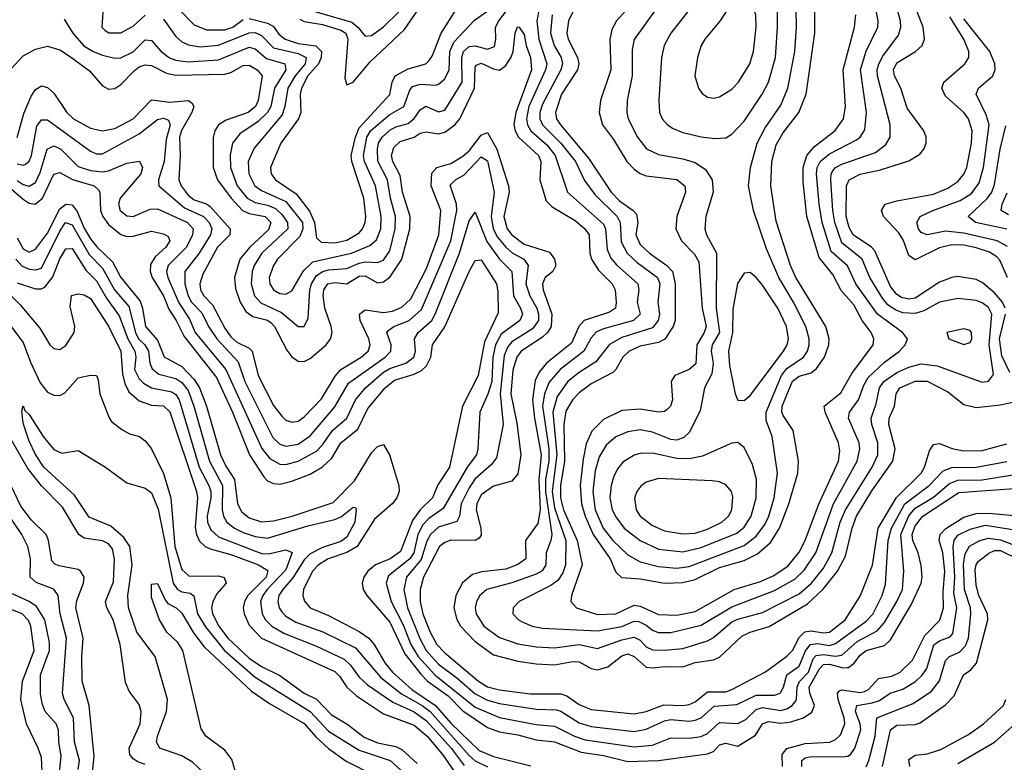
# Model space of a CAD drawing. Header units: inches. Extents: x 1305375 to 1407406, y 744550 to 841633.
# Tile 154 of 256: x 1314079 to 1317302, y 814184 to 816614. Entities that reach past the tile are written whole.
import ezdxf

# ---------------------------------------------------------------- set-up
doc = ezdxf.new("R2010")
doc.units = ezdxf.units.IN
doc.header["$MEASUREMENT"] = 0
doc.layers.add('B3811', color=7, linetype='Continuous')

msp = doc.modelspace()

# ---------------------------------------------------------------- linework, layer by layer
at = {"layer": 'B3811', "color": 5}
for points, elevation in [([(1316163.2, 816756.8), (1316033, 816610), (1316017.7, 816582.3), (1316010.4, 816549.6), (1316014.5, 816450), (1315979.7, 816350), (1315975.5, 816310), (1315987.1, 816270), (1316022.2, 816222.2), (1316066.2, 816150), (1316090, 816124.6), (1316110, 816110.5), (1316130, 816103.3), (1316230, 816091.5), (1316255.8, 816070), (1316258.2, 816050), (1316229.7, 815970), (1316226.7, 815930), (1316245.8, 815890), (1316287.4, 815847.4), (1316302, 815822), (1316313.4, 815670), (1316325.9, 815610), (1316319.6, 815590), (1316295, 815550), (1316291.9, 815488.1), (1316270.9, 815470), (1316223, 815450), (1316211.3, 815430), (1316215.6, 815370), (1316208.9, 815350), (1316200, 815340), (1316190, 815331.7), (1316170.1, 815329.9), (1316110, 815340.2), (1316050, 815334.8), (1315990, 815305.5), (1315951.9, 815268.1), (1315933.7, 815226.3), (1315923.8, 815176.2), (1315913.8, 815090), (1315918.2, 815030), (1315930.1, 814989.9), (1315956.1, 814930), (1316011.8, 814850), (1316030, 814806.5), (1316048.6, 814788.6), (1316110, 814784.1), (1316190, 814770.3), (1316250, 814773), (1316290, 814782.1), (1316370, 814822.1), (1316450, 814844.1), (1316493.8, 814866.2), (1316536.2, 814903.8), (1316566.3, 814950), (1316596.9, 815030), (1316625.8, 815130), (1316628.2, 815170), (1316610.9, 815270), (1316578.6, 815318.6), (1316573.7, 815330), (1316574.9, 815350), (1316609, 815431), (1316630, 815447.5), (1316670, 815458.8), (1316687.6, 815472.4), (1316713.4, 815510), (1316727.8, 815550), (1316728.3, 815570), (1316717.4, 815610), (1316619.9, 815770), (1316601.8, 815810), (1316555, 815955), (1316537.4, 816070), (1316540.5, 816150), (1316555.4, 816204.6), (1316576.8, 816243.2), (1316629.9, 816310), (1316653.8, 816370), (1316681.8, 816570), (1316681.5, 816670)], 1720), ([(1314995.4, 816615.4), (1315010, 816608.3), (1315070, 816598.7), (1315130, 816579.9), (1315145.9, 816570), (1315152.8, 816550), (1315142.8, 816422.8), (1315150, 816401.1), (1315170, 816409.4), (1315225.1, 816474.9), (1315338.3, 816581.7), (1315440.2, 816730)], 1720), ([(1317304.9, 815670), (1317296.5, 815690), (1317270, 815720.1), (1317230, 815754.7), (1317210, 815764.4), (1317150, 815773.9), (1317130, 815770.9), (1317090, 815755), (1317010, 815702.6), (1316990, 815699.6), (1316965.5, 815705.5), (1316950, 815715), (1316930, 815741), (1316878, 815858), (1316866.8, 815870), (1316807.2, 815910), (1316793.9, 815933.9), (1316784.2, 815970), (1316785.9, 816070), (1316793.7, 816090), (1316830, 816109), (1316896.8, 816123.2), (1316990, 816152.5), (1317025.7, 816174.4), (1317038.9, 816190), (1317046.8, 816210), (1317046.4, 816230), (1317038.2, 816250), (1316984.5, 816324.5), (1316963.4, 816390), (1316942.6, 816430), (1316939.8, 816450), (1316950, 816472.8), (1317011.9, 816510), (1317033, 816530), (1317040.3, 816550), (1317036.2, 816590), (1316990, 816711.3)], 1620), ([(1314224.4, 816615.6), (1314253, 816570), (1314289.1, 816529.1), (1314319.8, 816510), (1314350, 816498.5), (1314390, 816488.4), (1314410, 816489.3), (1314450, 816509.4), (1314490, 816547.8), (1314510, 816545.9), (1314542.3, 816510), (1314569.3, 816489.3), (1314590, 816481.2), (1314630, 816475.9), (1314730, 816482.3), (1314830, 816524.7), (1314850, 816518.6), (1314887.1, 816487.1), (1314947.2, 816470), (1314950.3, 816450), (1314913, 816390), (1314901.4, 816330), (1314890.3, 816310), (1314859.5, 816280.5), (1314798.9, 816241.1), (1314775.8, 816210), (1314768.1, 816171.9), (1314768.4, 816130), (1314790.9, 816070), (1314823.9, 816030), (1314850, 816015.8), (1314890, 816006.9), (1314915.8, 815995.8), (1314936.8, 815976.8), (1314955.7, 815950), (1314956.6, 815930), (1314871, 815850), (1314846.2, 815810), (1314839.3, 815790), (1314836.1, 815750), (1314847, 815710), (1314867.8, 815687.8), (1314936.1, 815656.1), (1314990, 815610.1), (1315009.8, 815610.2), (1315022.6, 815637.4), (1315028.1, 815730), (1315033.6, 815750), (1315050, 815776.9), (1315070.6, 815790), (1315090, 815795.5), (1315150, 815799.9), (1315190, 815817.9), (1315210, 815821.8), (1315250, 815819.7), (1315270, 815827.7), (1315290, 815858.1), (1315308.1, 815930), (1315308.6, 815970), (1315292.3, 816030), (1315282.5, 816090), (1315251, 816151), (1315250, 816191.6), (1315253.6, 816210), (1315264.9, 816230), (1315290, 816252.9), (1315310, 816263.6), (1315350, 816274.3), (1315369.6, 816290.4), (1315390, 816319.6), (1315408.6, 816331.4), (1315450, 816312.5), (1315470, 816318.1), (1315527.5, 816410), (1315526.6, 816490), (1315531.6, 816510), (1315550, 816526.4), (1315570, 816528.2), (1315610, 816517.8), (1315633.1, 816526.9), (1315637.6, 816550), (1315636.6, 816590), (1315647.3, 816610), (1315707.4, 816690)], 1640), ([(1316297.4, 816682.6), (1316210.7, 816570), (1316188.9, 816530), (1316179.6, 816490), (1316170.7, 816350), (1316173.4, 816310), (1316181.9, 816290), (1316199.3, 816270), (1316217.9, 816257.9), (1316250, 816244.5), (1316309.3, 816230.7), (1316354.7, 816225.3), (1316390, 816228), (1316410, 816239.8), (1316450, 816282.6), (1316509, 816370), (1316529.9, 816410), (1316552.8, 816490), (1316559.9, 816590), (1316559.2, 816650)], 1760), ([(1314352.6, 816670), (1314348.1, 816590), (1314358.6, 816578.6), (1314370.7, 816570.7), (1314410, 816570.6), (1314450, 816593), (1314490, 816629)], 1660), ([(1314550, 816615.4), (1314590, 816558.8), (1314610, 816541.9), (1314631.4, 816531.4), (1314670, 816525.6), (1314730, 816530.5), (1314830, 816570.7), (1314850, 816571.7), (1314870, 816562.9), (1314910, 816522), (1314990, 816503.7), (1315016.3, 816490), (1315013, 816470), (1314980.7, 816430), (1314956.6, 816390), (1314947, 816330), (1314937.6, 816302.4), (1314845.9, 816194.1), (1314826.6, 816150), (1314828.6, 816110), (1314848.8, 816070), (1314870, 816055.7), (1314950, 816019.1), (1315004.9, 815950), (1315006.1, 815930), (1314995.4, 815904.6), (1314922.2, 815830), (1314909.1, 815810), (1314895.1, 815770), (1314897.3, 815750), (1314909.6, 815730), (1314930, 815718.5), (1314950, 815715.9), (1314970, 815726.7), (1315007.5, 815792.5), (1315038.7, 815821.3), (1315164.7, 815850), (1315224.9, 815875.1), (1315246.5, 815893.5), (1315261.2, 815930), (1315262.2, 815970), (1315243.1, 816070), (1315207.3, 816150), (1315204.1, 816170), (1315215.6, 816230), (1315228.5, 816251.5), (1315290, 816303.6), (1315336, 816330), (1315356.3, 816383.7), (1315365, 816395), (1315390, 816403.7), (1315439.9, 816400.1), (1315450, 816403), (1315470, 816421.1), (1315484.9, 816450), (1315487.4, 816510), (1315499.5, 816540.5), (1315567.5, 816612.5), (1315630, 816655.7)], 1660), ([(1314598.7, 816650), (1314650, 816597.6), (1314690, 816580.6), (1314750, 816581.1), (1314776.9, 816590), (1314810, 816614.3)], 1680), ([(1314830, 816617.8), (1314890, 816602.9), (1314910, 816591.7), (1314926.8, 816566.8), (1314947.5, 816550), (1314990, 816536.5), (1315048.4, 816528.4), (1315066.3, 816510), (1315065.5, 816490), (1315056.6, 816470), (1315022.2, 816430), (1315001.1, 816390), (1314996.8, 816370), (1314998.8, 816310), (1314991.7, 816290), (1314933.7, 816210), (1314899.9, 816130), (1314902.5, 816110), (1314916.6, 816090), (1314983.9, 816043.9), (1315027.7, 815987.7), (1315043.9, 815950), (1315050, 815900.2), (1315065.8, 815885.8), (1315110, 815883.7), (1315150, 815892.8), (1315190, 815916.6), (1315201.4, 815930), (1315209.6, 815950), (1315211.8, 815970), (1315205, 816030), (1315166.1, 816150), (1315163.4, 816170), (1315177.6, 816230), (1315190, 816260.6), (1315290.8, 816369.2), (1315298, 816410), (1315308.4, 816430), (1315350, 816453.1), (1315408, 816470), (1315419.6, 816480.4), (1315430, 816496.5), (1315458.7, 816570), (1315510, 816650.7)], 1680), ([(1315030, 816644.8), (1315166.1, 816606.1), (1315186.2, 816590), (1315210, 816559.8), (1315230, 816562.2), (1315270, 816591.1), (1315320.2, 816639.8)], 1740), ([(1315779.1, 816650), (1315771.8, 816610), (1315777.8, 816550), (1315804.4, 816470), (1315800.6, 816450), (1315745.9, 816330), (1315737.8, 816290), (1315740.8, 816270), (1315752, 816250), (1315804.4, 816204.4), (1315831.2, 816170), (1315872.5, 816050), (1315990, 815945.1), (1315997, 815930), (1316002.3, 815862.3), (1316014.1, 815834.1), (1316032.2, 815812.2), (1316102.1, 815750), (1316106.1, 815730), (1316100.1, 815690), (1316109.7, 815650), (1316088.1, 815630), (1315990, 815603), (1315967.2, 815592.8), (1315950, 815573.5), (1315925.7, 815530), (1315848.4, 815470), (1315812.2, 815427.8), (1315796.5, 815390), (1315790.4, 815350), (1315811.4, 815210), (1315811.4, 815170), (1315800.6, 815110), (1315800.1, 815070), (1315820.4, 814930), (1315817.8, 814910), (1315802.3, 814870), (1315800.8, 814830), (1315789.5, 814810.5), (1315770, 814800.2), (1315690, 814771.8), (1315608.2, 814750), (1315585.3, 814730), (1315574.1, 814710), (1315570.1, 814690), (1315573.1, 814670), (1315598, 814630), (1315650, 814592.6), (1315710, 814571.9), (1315770, 814561.5), (1315830, 814558.7), (1315910, 814569.6), (1315970, 814556.8), (1316050, 814585.1), (1316090, 814594), (1316110, 814584), (1316130, 814562.4), (1316150, 814552.2), (1316190, 814550.6), (1316250, 814556.5), (1316330, 814581.2), (1316350, 814592.9), (1316410, 814643.4), (1316430, 814652.8), (1316510, 814674.4), (1316630, 814735.8), (1316670.5, 814770), (1316710, 814818.9), (1316737.8, 814870), (1316765.2, 814970), (1316781.9, 815010), (1316869.1, 815150), (1316887.6, 815190), (1316888.5, 815230), (1316868, 815290), (1316866.7, 815310), (1316883, 815357), (1316893.2, 815410), (1316908, 815430), (1316950, 815459.4), (1316990, 815476.7), (1317030, 815487.6), (1317081.8, 815481.8), (1317230, 815427.8), (1317250, 815430.8), (1317266.4, 815453.6), (1317252.4, 815550), (1317260.8, 815650), (1317250, 815672), (1317230, 815687.5), (1317210, 815695.1), (1317150, 815701.7), (1317090, 815689.6), (1317038.3, 815661.7), (1317010, 815652.3), (1316970, 815655.1), (1316945.2, 815665.2), (1316921.3, 815681.3), (1316902.8, 815702.8), (1316862.4, 815770), (1316836.8, 815830), (1316770, 815884.2), (1316747.7, 815950), (1316740.8, 815990), (1316734.2, 816090), (1316735.6, 816110), (1316740.9, 816119.1), (1316749.6, 816130.4), (1316770, 816141), (1316880.2, 816179.8), (1316914, 816206), (1316928.4, 816230), (1316928.4, 816270), (1316887.3, 816430), (1316886, 816450), (1316891, 816470), (1316904.8, 816495.2), (1316956.2, 816563.8), (1316963.3, 816590), (1316962.4, 816610), (1316950.9, 816650)], 1640), ([(1315821.7, 816630), (1315816.7, 816570), (1315828.4, 816530), (1315851.4, 816490), (1315855.8, 816470), (1315850.1, 816450), (1315790, 816337.8), (1315781.6, 816310), (1315781.8, 816290), (1315790.3, 816270), (1315850, 816210.3), (1315898.4, 816150), (1315928.2, 816088.2), (1315962, 816042), (1316034.8, 815970), (1316044.3, 815950), (1316047.5, 815887.5), (1316067.9, 815850), (1316099.8, 815819.8), (1316166.9, 815770), (1316174.3, 815750), (1316167.3, 815690), (1316173.7, 815650), (1316168.9, 815630), (1316150, 815605.3), (1316050, 815574.5), (1316009.2, 815550.8), (1315965.1, 815494.9), (1315910, 815459.5), (1315873.6, 815430), (1315838.4, 815381.6), (1315824.4, 815330), (1315837.4, 815190), (1315821.8, 815070), (1315830, 815016.9), (1315866.5, 814910), (1315865.1, 814830), (1315856.3, 814803.7), (1315840.6, 814779.4), (1315817.2, 814762.8), (1315714, 814710), (1315693.8, 814690), (1315693, 814670), (1315711.3, 814650), (1315723.6, 814643.6), (1315756.5, 814630), (1315790, 814623), (1315970, 814613.9), (1316050, 814628.5), (1316090, 814645.7), (1316105.2, 814645.2), (1316130, 814632.9), (1316150, 814616.2), (1316168.9, 814608.9), (1316210, 814608.6), (1316310, 814632.8), (1316410, 814693.2), (1316550, 814746.8), (1316616.2, 814783.8), (1316646.9, 814813.1), (1316684.8, 814870), (1316743, 815030), (1316820.4, 815170), (1316829.3, 815210), (1316826.7, 815230), (1316791.9, 815310), (1316795.8, 815330), (1316824.4, 815370), (1316841.8, 815418.2), (1316856.9, 815443.1), (1316910, 815493.8), (1316958.6, 815530), (1316978, 815550), (1316984.8, 815570), (1316969.2, 815590), (1316886.5, 815650), (1316816.3, 815750), (1316788.6, 815808.6), (1316735.4, 815855.4), (1316706.2, 815950), (1316695.7, 816010), (1316687.3, 816110), (1316689.7, 816130), (1316699.4, 816150), (1316730, 816175.4), (1316818.7, 816221.3), (1316830.4, 816230), (1316845.9, 816254.1), (1316851, 816310), (1316831.6, 816450), (1316850, 816511), (1316887.6, 816590), (1316889.6, 816610), (1316881.2, 816650)], 1660), ([(1316162.3, 816650), (1316090.4, 816549.6), (1316083.7, 816516.3), (1316084.1, 816430), (1316067.3, 816350), (1316066.3, 816310), (1316071.2, 816290), (1316100.8, 816230), (1316131.2, 816191.2), (1316170, 816172.8), (1316250, 816159.3), (1316290, 816147), (1316323.9, 816123.9), (1316345.7, 816090), (1316349, 816050), (1316325.5, 815970), (1316321.5, 815930), (1316327.4, 815910), (1316359.7, 815850), (1316359.2, 815670), (1316369.8, 815590), (1316345.6, 815550), (1316342.9, 815530), (1316348.5, 815490), (1316344.2, 815455.8), (1316321.1, 815410), (1316305.9, 815334.1), (1316270, 815263.7), (1316253.4, 815246.6), (1316230, 815238.7), (1316210, 815240.1), (1316150, 815264.8), (1316110, 815272.1), (1316070, 815265.7), (1316030, 815249), (1315998.3, 815221.7), (1315976, 815184), (1315962.6, 815137.4), (1315955.2, 815070), (1315963.1, 815010), (1315989.3, 814950), (1316020.1, 814910), (1316070, 814862.7), (1316110, 814840.2), (1316170, 814824.5), (1316230, 814819.3), (1316270, 814825), (1316450, 814893.5), (1316490, 814924), (1316518, 814962), (1316531, 814990), (1316548.8, 815050), (1316559.6, 815130), (1316542.3, 815250), (1316523, 815303), (1316522.1, 815330), (1316573, 815450), (1316590, 815472.6), (1316644.3, 815510), (1316657.6, 815530), (1316663.4, 815550), (1316663.8, 815570), (1316651.9, 815610), (1316612.3, 815690), (1316564.1, 815770), (1316524, 815864), (1316481.2, 815990), (1316464.5, 816070), (1316470.7, 816130), (1316493, 816210), (1316519.2, 816260.8), (1316570, 816334.3), (1316593.6, 816390), (1316616.1, 816510), (1316622.2, 816590), (1316621.2, 816650)], 1740), ([(1315890, 816639.9), (1315875.2, 816610), (1315869.8, 816570.2), (1315874.5, 816550), (1315905.2, 816490), (1315909.2, 816470), (1315904.7, 816450), (1315852.4, 816370), (1315832.8, 816310), (1315836.5, 816290), (1315848.9, 816270), (1315940.7, 816160.7), (1316014.9, 816050), (1316041.9, 816021.9), (1316086.6, 815990), (1316097.5, 815977.5), (1316102.1, 815950), (1316096.1, 815910), (1316110, 815878.7), (1316140.1, 815850), (1316197.4, 815810), (1316215.7, 815790), (1316224.8, 815750), (1316225.1, 815630), (1316218.3, 815610), (1316190.8, 815569.2), (1316170, 815557.9), (1316110, 815546), (1316074, 815530), (1316053.1, 815510), (1316030.5, 815470), (1316020.1, 815459.9), (1315950, 815422.6), (1315910, 815392.9), (1315888.5, 815370), (1315866.9, 815333.1), (1315860.1, 815290), (1315862.5, 815170), (1315849.2, 815090), (1315848.9, 815050), (1315858.9, 815010), (1315903.3, 814910), (1315920.5, 814830), (1315885.6, 814730), (1315883, 814710), (1315901.1, 814690), (1315970, 814667.3), (1316030, 814670.3), (1316090, 814697.8), (1316110, 814695.3), (1316170, 814667.5), (1316230, 814665.3), (1316290, 814677.6), (1316417.5, 814750), (1316504, 814776), (1316545.9, 814794.1), (1316593.6, 814826.4), (1316630, 814871.6), (1316649.9, 814910), (1316693.8, 815026.2), (1316759, 815170), (1316763.6, 815203.6), (1316759.4, 815230), (1316715.2, 815330), (1316712.1, 815350), (1316767.1, 815392.9), (1316803.4, 815456.6), (1316872.6, 815550), (1316874.6, 815570), (1316866.2, 815590), (1316837.1, 815630), (1316810, 815680.6), (1316767.8, 815727.8), (1316740.7, 815780.7), (1316696.2, 815836.2), (1316656.1, 815970), (1316643.1, 816083.1), (1316643.8, 816130), (1316655.9, 816170), (1316680.3, 816199.7), (1316748, 816252), (1316775.4, 816290), (1316782.3, 816330), (1316774.5, 816450), (1316812.1, 816590), (1316815.9, 816630)], 1680), ([(1317312.1, 815770), (1317287, 815827), (1317278, 815838), (1317253.8, 815853.8), (1317210, 815868), (1317170, 815876.5), (1317130, 815877.9), (1317090, 815867.9), (1317010, 815828.4), (1316990, 815842.6), (1316971.8, 815891.8), (1316956.9, 815916.9), (1316906.2, 815970), (1316900.4, 815990), (1316911.6, 816010), (1316950, 816021.6), (1317070, 816042.7), (1317117.3, 816062.7), (1317150, 816084.8), (1317170, 816109), (1317179.3, 816130), (1317195, 816210), (1317197, 816250), (1317185.1, 816290), (1317169.9, 816310), (1317110, 816363.9), (1317097.7, 816390), (1317103.9, 816410), (1317173.4, 816470), (1317185.6, 816490), (1317185.7, 816510), (1317169.4, 816550), (1317123.3, 816623.3)], 1580), ([(1317312.1, 815872.1), (1317278.7, 815890), (1317170, 815916.1), (1317110, 815921.9), (1317050, 815910.4), (1317030, 815917.5), (1317021.5, 815930), (1317015.5, 815950), (1317026.5, 815970), (1317068.2, 815990), (1317157.7, 816022.3), (1317194.4, 816045.6), (1317219.3, 816080.7), (1317233.8, 816130), (1317252.6, 816270), (1317243.1, 816303.1), (1317210.4, 816370), (1317218.1, 816390), (1317264.6, 816430), (1317271.7, 816450), (1317270.6, 816470), (1317254.2, 816510), (1317170, 816617)], 1560), ([(1314010, 816411.2), (1314090, 816495.9), (1314130, 816517.5), (1314170, 816527.5), (1314210, 816515.6), (1314248, 816490), (1314306.8, 816446.8), (1314350, 816398), (1314370, 816386.6), (1314390, 816388.7), (1314410, 816401.8), (1314453.3, 816446.7), (1314470, 816459.5), (1314490, 816466.9), (1314510, 816464.1), (1314558.9, 816438.9), (1314590, 816432.7), (1314750, 816435.7), (1314770, 816441.3), (1314810, 816464.6), (1314830, 816465), (1314855.9, 816450), (1314872.3, 816430), (1314859.7, 816350), (1314851.2, 816330), (1314826.9, 816310), (1314754.8, 816285.2), (1314729.2, 816270), (1314717.3, 816250), (1314711.7, 816228.3), (1314712.1, 816130), (1314725.9, 816090), (1314770.8, 816030), (1314808.1, 815990), (1314830, 815979.5), (1314882.5, 815970), (1314900.6, 815950), (1314893.7, 815926.3), (1314831.7, 815870), (1314799.9, 815830), (1314782, 815770), (1314785.7, 815734.3), (1314800, 815690), (1314818.9, 815658.9), (1314842.4, 815642.4), (1314890, 815631.2), (1314902.5, 815622.5), (1314913.4, 815610), (1314953.1, 815533.1), (1314970, 815511.3), (1314990, 815496.9), (1315010, 815495.5), (1315030, 815505.2), (1315081.9, 815550), (1315096.7, 815570), (1315101.4, 815590), (1315098.1, 815610), (1315077.3, 815670), (1315072, 815710), (1315074.1, 815730), (1315087.7, 815750), (1315110, 815754.5), (1315150, 815750.3), (1315190, 815774.8), (1315210, 815775.6), (1315250, 815753.4), (1315270, 815755.8), (1315290, 815772.1), (1315329.7, 815830), (1315355.7, 815930), (1315356.5, 815970), (1315332, 816050), (1315324.8, 816104.8), (1315300.2, 816150), (1315295.6, 816170), (1315304.1, 816195.9), (1315324.8, 816215.2), (1315370, 816229.8), (1315390, 816242.3), (1315410, 816247.6), (1315450, 816240.3), (1315470, 816246.1), (1315503.1, 816270), (1315520.1, 816290), (1315568, 816390), (1315570, 816459.7), (1315574.2, 816465.8), (1315590, 816471.4), (1315630, 816453.3), (1315650, 816449.1), (1315670, 816463.9), (1315688.1, 816491.9), (1315694.1, 816510), (1315700.5, 816570), (1315708.9, 816591.1), (1315713.4, 816590), (1315730, 816565.7), (1315736.5, 816530), (1315750.8, 816490), (1315754.2, 816450), (1315702.7, 816310), (1315696.6, 816270), (1315700.8, 816250), (1315712.1, 816230), (1315777.3, 816170), (1315784.5, 816150), (1315781.4, 816090), (1315801.9, 816021.9), (1315821.7, 816001.7), (1315897.4, 815957.4), (1315928.9, 815930), (1315943.3, 815910), (1315945.7, 815850), (1315951, 815830), (1315974.1, 815794.1), (1316018.8, 815750), (1316028.4, 815730), (1316030.9, 815689.1), (1316029.1, 815670), (1316010, 815656.6), (1315926.2, 815630), (1315909.7, 815610.3), (1315884.8, 815555.2), (1315803.1, 815490), (1315779.3, 815460.7), (1315766.6, 815433.4), (1315757.9, 815370), (1315764, 815310), (1315786.3, 815190), (1315777.9, 815110), (1315783.1, 815010), (1315774.9, 814965.1), (1315734.5, 814910), (1315735.9, 814850), (1315709.1, 814830.9), (1315670, 814816), (1315592.2, 814807.8), (1315561.6, 814798.4), (1315528.1, 814771.9), (1315506.2, 814730), (1315500.2, 814690), (1315510, 814651.1), (1315521.7, 814630), (1315570, 814579.4), (1315630, 814536), (1315710, 814514.9), (1315770, 814505.8), (1315830, 814503.5), (1315890, 814513.9), (1315910, 814512.6), (1315950, 814490.8), (1315970, 814486.6), (1316003.8, 814496.2), (1316050, 814532.6), (1316070, 814538.9), (1316090, 814530.4), (1316130, 814495.6), (1316150, 814492.7), (1316190, 814497.2), (1316250, 814496), (1316290, 814510.9), (1316350, 814519.8), (1316370, 814528.6), (1316443.2, 814596.8), (1316470.5, 814609.5), (1316532, 814628), (1316657.5, 814702.5), (1316709.4, 814750.6), (1316756.1, 814810), (1316781.9, 814858.1), (1316803.6, 814950), (1316818.6, 814990), (1316868, 815072), (1316937.4, 815170), (1316945, 815210), (1316924.5, 815290), (1316925.7, 815310), (1316942.7, 815350), (1316948.3, 815390), (1316960.6, 815410), (1317010, 815431.1), (1317050, 815431.2), (1317116.8, 815396.8), (1317170, 815354.9), (1317210, 815344.7), (1317290, 815353.6), (1317330, 815362.8)], 1620), ([(1314071, 816229), (1314092.8, 816307.2), (1314116.1, 816363.9), (1314130, 816385.9), (1314150, 816397.3), (1314170, 816391.8), (1314190, 816374), (1314233.3, 816310), (1314255, 816290), (1314310, 816259.6), (1314350, 816250.4), (1314390, 816258.1), (1314450.5, 816289.5), (1314510, 816351.9), (1314570, 816344.5), (1314630, 816350), (1314642.1, 816342.1), (1314648.6, 816330), (1314642.1, 816310), (1314608.9, 816251.1), (1314602, 816230), (1314604.4, 816170), (1314599.7, 816090), (1314607.6, 816070), (1314630, 816040.4), (1314650, 816025.1), (1314690, 816011.6), (1314702.6, 816002.6), (1314768.1, 815930), (1314766.9, 815910), (1314726.1, 815870), (1314678.4, 815781.6), (1314668.7, 815750), (1314670.4, 815730), (1314681.2, 815710), (1314710, 815681.2), (1314750, 815604.3), (1314770, 815576.5), (1314790, 815558.9), (1314830, 815539.7), (1314840.1, 815530), (1314859.8, 815450), (1314910, 815351.2), (1314936.4, 815316.4), (1314950, 815304.2), (1314970, 815296.6), (1314990, 815300.1), (1315010, 815314.6), (1315066.7, 815373.3), (1315111.9, 815448.1), (1315130, 815469.1), (1315196.6, 815510), (1315219.5, 815530), (1315225.9, 815550), (1315221.5, 815570), (1315193.5, 815630), (1315190.9, 815650), (1315210, 815664.2), (1315270, 815655.9), (1315299.5, 815660.5), (1315330, 815673), (1315358.9, 815701.1), (1315410, 815800.1), (1315450.6, 815910), (1315457, 815990), (1315426.1, 816070), (1315427.7, 816112.3), (1315444.5, 816130), (1315490, 816143.6), (1315530, 816167.7), (1315550, 816185.3), (1315590, 816236.3), (1315610, 816245.4), (1315640.4, 816190), (1315679, 816070), (1315680.8, 816050), (1315663.4, 815970), (1315675.1, 815930), (1315690, 815909.7), (1315730, 815879.9), (1315812.9, 815852.9), (1315829.1, 815830), (1315833.5, 815810), (1315823.8, 815790), (1315799.3, 815770), (1315790.1, 815750), (1315792.5, 815730), (1315821, 815650), (1315818.8, 815610), (1315806.3, 815590), (1315790, 815575.7), (1315720.1, 815530), (1315705.9, 815510), (1315692.9, 815467.1), (1315687, 815390), (1315706.2, 815293.8), (1315719.6, 815190), (1315710, 815128.2), (1315690, 815104.2), (1315630, 815087.8), (1315590, 815059.7), (1315575.1, 815030), (1315573.2, 815010), (1315588.6, 814950), (1315590, 814927.6), (1315583, 814917), (1315570.1, 814909.9), (1315490, 814910.8), (1315470, 814903.2), (1315453.1, 814890), (1315400.6, 814790), (1315389.5, 814750), (1315389.3, 814710), (1315398.8, 814670), (1315422.4, 814610), (1315444.5, 814570), (1315470, 814542.5), (1315580.7, 814450), (1315610, 814430.6), (1315650, 814421), (1315750, 814407.9), (1315850, 814407.7), (1315870, 814401.9), (1315910, 814373), (1315950, 814356.6), (1316090, 814342.4), (1316130, 814350.4), (1316187.5, 814372.5), (1316250, 814370.3), (1316270, 814373.7), (1316290, 814382.4), (1316330, 814414.9), (1316390, 814415.2), (1316410, 814422.8), (1316520.1, 814479.9), (1316590, 814531.5), (1316610, 814551.1), (1316629, 814591), (1316649.4, 814610.6), (1316670, 814614.2), (1316710, 814607.3), (1316730, 814610.3), (1316780.9, 814650), (1316830, 814727.5), (1316870.3, 814829.7), (1316889.4, 814950.6), (1316949.1, 815050.9), (1317029.9, 815130), (1317040.5, 815150), (1317056.9, 815203.1), (1317070, 815223.7), (1317090, 815227.1), (1317131.3, 815211.3), (1317170, 815202.9), (1317230, 815204.2), (1317310, 815226.3)], 1580), ([(1314070, 816142.3), (1314090, 816137.9), (1314098.1, 816141.9), (1314110, 816151.5), (1314116.9, 816170), (1314134.8, 816265.2), (1314150, 816286.2), (1314170, 816286.3), (1314310, 816183.9), (1314330, 816174.8), (1314350, 816174.7), (1314470, 816240.6), (1314530, 816287), (1314550, 816291.7), (1314565.4, 816285.4), (1314570.9, 816270), (1314557.9, 816222.1), (1314552.2, 816150), (1314533.2, 816090), (1314534.3, 816070), (1314618.1, 815998.1), (1314680.1, 815970), (1314699.5, 815950), (1314707.8, 815930), (1314703.6, 815910), (1314666.3, 815850), (1314619.9, 815790), (1314619.6, 815750), (1314629.8, 815710), (1314641.5, 815690), (1314674.6, 815654.6), (1314696.4, 815610), (1314723.6, 815570), (1314794.3, 815494.3), (1314815.7, 815430), (1314907, 815247), (1314930, 815224.6), (1314950, 815218.3), (1314990, 815225.4), (1315030, 815252.3), (1315110, 815347.1), (1315155.3, 815424.7), (1315274.9, 815510), (1315293.5, 815530), (1315294.7, 815550), (1315280.6, 815590), (1315284.1, 815595.9), (1315303.8, 815610), (1315353.9, 815630), (1315394.3, 815665.7), (1315490.4, 815890), (1315509.9, 815990), (1315509.1, 816010), (1315487.5, 816072.5), (1315505.5, 816090), (1315533.8, 816106.2), (1315590, 816165.2), (1315610, 816152.1), (1315631.7, 816050), (1315622.4, 815970), (1315628.5, 815930), (1315642.7, 815902.7), (1315670, 815870.1), (1315691.4, 815851.4), (1315728.7, 815830), (1315743.3, 815810), (1315735.6, 815750), (1315748.5, 815710), (1315771.2, 815670), (1315777.5, 815650), (1315776.7, 815630), (1315757.1, 815602.9), (1315690, 815560.2), (1315676.7, 815543.3), (1315664.8, 815515.2), (1315651.9, 815390), (1315661.1, 815290), (1315639.5, 815180.5), (1315622.5, 815157.5), (1315570, 815112.1), (1315550, 815082), (1315524.5, 815030), (1315518.8, 814990), (1315510, 814972.4), (1315450, 814953.2), (1315423.5, 814930), (1315412.1, 814907.9), (1315392.6, 814847.4), (1315344.8, 814790), (1315335.9, 814750), (1315348.5, 814690), (1315389.1, 814589.1), (1315409.4, 814550), (1315450, 814504.9), (1315510, 814460.7), (1315570, 814408.4), (1315610, 814386.9), (1315650, 814376.3), (1315770, 814357.5), (1315835.6, 814355.6), (1315850, 814351), (1315910, 814313.6), (1315950, 814301.2), (1316090, 814284.9), (1316130, 814292.7), (1316190, 814319.6), (1316210, 814324.1), (1316270, 814318.3), (1316290, 814321.9), (1316310, 814330.1), (1316352.7, 814367.3), (1316426.3, 814373.7), (1316490, 814403.8), (1316550, 814403.7), (1316568.2, 814410), (1316579.3, 814430), (1316589.7, 814470), (1316630, 814498.3), (1316650.9, 814549.1), (1316667.6, 814570), (1316690, 814572.5), (1316730, 814566.8), (1316750, 814573.2), (1316850, 814645.8), (1316871.6, 814668.4), (1316902.1, 814730), (1316912.8, 814767.2), (1316922.1, 814910), (1316932.5, 814950), (1316976.7, 815030), (1317056.5, 815090), (1317102, 815138), (1317130, 815149.3), (1317210.2, 815149.8), (1317310, 815168.3)], 1560), ([(1317310, 815928.7), (1317207.4, 815950), (1317183.7, 815970), (1317247.4, 816030), (1317260.9, 816050), (1317270, 816074.7), (1317288.5, 816190), (1317306.7, 816266.7)], 1540), ([(1314070, 816087.5), (1314090, 816074.8), (1314110, 816069.8), (1314130, 816080.9), (1314145.8, 816114.2), (1314169.2, 816190.8), (1314190, 816201.2), (1314213.8, 816190), (1314270, 816133.9), (1314310, 816120.4), (1314350, 816116.5), (1314370, 816119.3), (1314430, 816144.4), (1314471.1, 816151.1), (1314480.9, 816130), (1314475, 816110), (1314407.4, 816030), (1314401.8, 816010), (1314408, 815990), (1314430, 815972.5), (1314450, 815970.1), (1314506, 815994), (1314530, 815995.5), (1314628, 815950), (1314646.6, 815930), (1314644.5, 815910), (1314624.5, 815870), (1314564.3, 815810), (1314559.6, 815790), (1314564.2, 815770), (1314598.4, 815690), (1314634.2, 815634.2), (1314653.7, 815590), (1314753.6, 815470), (1314871.1, 815211.1), (1314897.9, 815177.9), (1314930, 815159.4), (1314950, 815158.6), (1314990, 815169.5), (1315050, 815202.2), (1315070, 815222.6), (1315102.9, 815270), (1315149.2, 815310), (1315177.9, 815370), (1315211.2, 815410), (1315270, 815461.2), (1315290, 815472.5), (1315342.4, 815490), (1315368.7, 815510), (1315374.3, 815530), (1315371.7, 815570), (1315383.5, 815590), (1315427.8, 815630), (1315439.1, 815650), (1315518.7, 815850), (1315550, 815955.9), (1315570, 815984.2), (1315608.4, 815888.4), (1315650, 815831), (1315690.1, 815790), (1315694.9, 815710), (1315718.3, 815670), (1315725, 815650), (1315716.4, 815630), (1315655.1, 815584.9), (1315636, 815550), (1315627.6, 815510), (1315624.9, 815430), (1315611.7, 815388.3), (1315584.6, 815330), (1315578.7, 815210), (1315573.9, 815190), (1315543.7, 815150), (1315465.4, 815014.6), (1315417.7, 814982.3), (1315398.5, 814961.5), (1315382.4, 814930), (1315368.9, 814870), (1315356.1, 814850), (1315286.1, 814793.9), (1315278.3, 814770), (1315294.9, 814710), (1315334.1, 814634.1), (1315358.7, 814570), (1315382.7, 814530), (1315437.3, 814470), (1315570, 814364.3), (1315650, 814330.5), (1315770, 814307.5), (1315830, 814302.7), (1315895.4, 814270), (1315930, 814258.1), (1316090, 814234.2), (1316150, 814240.6), (1316210, 814264.6), (1316270, 814262.6), (1316310, 814268.3), (1316330, 814278.7), (1316370, 814313.9), (1316430, 814311.6), (1316455.6, 814324.4), (1316490, 814357.3), (1316510, 814363.7), (1316570, 814353.6), (1316590, 814359.3), (1316608.1, 814370), (1316617.9, 814382.1), (1316622.2, 814390), (1316623.8, 814430), (1316631.3, 814448.7), (1316660.6, 814479.4), (1316676.9, 814523.1), (1316686.4, 814533.6), (1316710, 814537.1), (1316748.1, 814531.9), (1316770, 814534.7), (1316820.8, 814579.2), (1316885.8, 814614.2), (1316910, 814642.1), (1316950.7, 814710), (1316968.3, 814750), (1316973.2, 814810), (1316963.9, 814930), (1316989.9, 814990.1), (1317010, 815015.4), (1317070, 815052.1), (1317123.2, 815096.8), (1317150, 815106.8), (1317230, 815107.9), (1317330, 815124.3)], 1540), ([(1314001.8, 816101.8), (1314090, 816026.3), (1314110, 816013.6), (1314129.6, 816010.4), (1314153.3, 816030), (1314190, 816108.4), (1314210, 816113.6), (1314251.2, 816091.2), (1314322.1, 816070), (1314337.1, 816057.1), (1314341.1, 816050), (1314343.5, 815990), (1314350.9, 815970), (1314370, 815943.9), (1314410, 815911.4), (1314430, 815905.1), (1314450, 815905.5), (1314510, 815921.9), (1314550, 815913.6), (1314564.5, 815904.5), (1314570.5, 815890), (1314556.8, 815870), (1314522.2, 815837.8), (1314507.1, 815812.9), (1314505.7, 815790), (1314512.8, 815770), (1314550, 815710), (1314567, 815667), (1314591.4, 815630), (1314617, 815577), (1314723.3, 815443.3), (1314774.9, 815330), (1314831.4, 815190), (1314877.9, 815117.9), (1314890, 815105.1), (1314910, 815095.9), (1314930, 815094.7), (1314970, 815103.6), (1315030, 815127.1), (1315070, 815150.8), (1315100.5, 815179.5), (1315130.6, 815230), (1315186, 815274), (1315218.1, 815341.9), (1315275, 815410), (1315305.7, 815434.3), (1315370, 815454), (1315393.6, 815466.4), (1315410, 815481.7), (1315424.6, 815510), (1315429.8, 815550.2), (1315470.9, 815609.1), (1315550, 815790.2), (1315570, 815826.5), (1315590, 815827.9), (1315639.6, 815750), (1315644.5, 815724.5), (1315645.5, 815654.5), (1315600.5, 815559.5), (1315579.4, 815450), (1315528, 815350), (1315485.5, 815150), (1315447.8, 815092.2), (1315430.7, 815049.3), (1315390, 815009.9), (1315364.7, 814975.3), (1315325.7, 814874.3), (1315291.6, 814850), (1315243.7, 814830), (1315218.5, 814810), (1315204.9, 814790), (1315199.4, 814770), (1315203.3, 814750), (1315215, 814730), (1315290, 814642.8), (1315339.3, 814539.3), (1315392.4, 814472.4), (1315413.4, 814450), (1315481.1, 814401.1), (1315530, 814352.8), (1315610, 814297.9), (1315650, 814283.3), (1315710, 814273.7), (1315770, 814257.4), (1315830, 814251.3), (1315917.3, 814217.3), (1315990, 814206.5), (1316070, 814187.2), (1316170, 814189.6), (1316330, 814211.7), (1316350, 814219), (1316370, 814241.5), (1316390, 814247.1), (1316430, 814236.9), (1316487.5, 814272.5), (1316510, 814310.1), (1316530, 814317.7), (1316570, 814312.5), (1316603.7, 814316.3), (1316644.7, 814330), (1316672.3, 814347.7), (1316681.1, 814370), (1316665.7, 814410), (1316663.6, 814430), (1316697.1, 814490), (1316710, 814504.5), (1316730, 814505.4), (1316770, 814494), (1316790, 814493.3), (1316810, 814507), (1316830, 814535.1), (1316849.9, 814550), (1316910, 814565.9), (1316930, 814585.3), (1316998.4, 814701.6), (1317029.4, 814770), (1317033.2, 814790), (1317030, 814828.3), (1317019.7, 814870), (1317002.7, 814910), (1317000.9, 814930), (1317010, 814957.9), (1317035.6, 814990), (1317152.9, 815067.1), (1317350, 815081.7)], 1520), ([(1317315.3, 815975.3), (1317291.6, 815990), (1317295.2, 816010), (1317311.9, 816048.1)], 1520), ([(1314070, 815900.1), (1314090, 815864.7), (1314110, 815853.3), (1314130, 815863.3), (1314170, 815915.7), (1314210, 815994.8), (1314230, 816010), (1314250, 816008.1), (1314266.9, 815986.9), (1314290, 815931.8), (1314310, 815896.9), (1314330.8, 815870.8), (1314382.2, 815822.2), (1314410.3, 815770), (1314473, 815693), (1314481.2, 815670), (1314490.5, 815610), (1314530, 815565.8), (1314551.3, 815511.3), (1314610, 815479), (1314650, 815436.6), (1314667.6, 815410), (1314690.4, 815350), (1314735.9, 815190), (1314753.2, 815153.2), (1314781.5, 815110), (1314791.6, 815030), (1314804.7, 815004.7), (1314830, 814984.4), (1314870, 814971.3), (1314910, 814973.8), (1314971, 814989), (1315105.2, 815034.8), (1315174.9, 815105.1), (1315230, 815197), (1315250, 815217.5), (1315270, 815223.7), (1315289.8, 815189.8), (1315319.9, 815090), (1315320.9, 815070), (1315313.6, 815050), (1315297.6, 815030), (1315240.7, 814979.3), (1315183.3, 814890), (1315150, 814870.4), (1315089.1, 814850), (1315057.4, 814830), (1315037.5, 814810), (1315007.5, 814750), (1315006.2, 814730), (1315011.5, 814711.5), (1315030.2, 814690), (1315090, 814665), (1315190, 814611.8), (1315221.4, 814590), (1315239.2, 814570), (1315273.6, 814510), (1315299.6, 814479.6), (1315362.2, 814422.2), (1315440.1, 814370), (1315490, 814312.5), (1315583.1, 814223.1), (1315630, 814203.3), (1315752.3, 814172.3)], 1480), ([(1314065.8, 815830), (1314087.2, 815807.2), (1314110, 815797.6), (1314130, 815795.1), (1314150, 815801.3), (1314210, 815921.9), (1314228.7, 815950), (1314250, 815942.7), (1314306.3, 815846.3), (1314350, 815801.2), (1314389.1, 815730), (1314436.1, 815676.1), (1314457.4, 815590), (1314467.9, 815570), (1314488.2, 815550), (1314500.2, 815530), (1314504.5, 815490), (1314512, 815472), (1314534.7, 815454.7), (1314590, 815439.7), (1314610, 815426.8), (1314630, 815400.7), (1314649.1, 815349.1), (1314699.6, 815170), (1314743.2, 815090), (1314741.9, 815010), (1314745.4, 814990), (1314756.7, 814970), (1314782.4, 814950), (1314810, 814936.6), (1314850, 814922.8), (1314890, 814917.1), (1315021.6, 814958.4), (1315110, 814978.5), (1315131.8, 814988.2), (1315170, 815019), (1315177.6, 815017.6), (1315180.7, 815010), (1315176.2, 814970), (1315150, 814921.3), (1315130, 814906.5), (1315070, 814887.2), (1315030, 814866.3), (1315010, 814846.3), (1314972.5, 814787.5), (1314940.2, 814750), (1314927.2, 814730), (1314923.7, 814710), (1314927.8, 814690), (1314936.7, 814676.7), (1314950, 814662.8), (1314982.3, 814642.3), (1315071.2, 814611.2), (1315178.2, 814558.2), (1315261.5, 814461.5), (1315328.4, 814408.4), (1315395.9, 814370), (1315422, 814350), (1315550, 814206), (1315570, 814188.8), (1315610, 814168.8)], 1460), ([(1313913.3, 815850), (1314080.6, 815680.6), (1314144.9, 815604.9), (1314177.9, 815550), (1314190, 815538.5), (1314210, 815534.7), (1314230, 815547.7), (1314257.3, 815590), (1314259.7, 815610), (1314244.5, 815675.5), (1314248.6, 815711.4), (1314270, 815716.8), (1314290, 815714.2), (1314310, 815701.7), (1314370, 815610.8), (1314410.3, 815530), (1314415.5, 815455.5), (1314423.3, 815423.3), (1314436.5, 815396.5), (1314470, 815367.2), (1314510, 815353.1), (1314550, 815350.3), (1314570.5, 815330.5), (1314657.3, 815070), (1314660.9, 815050), (1314652.8, 814952.8), (1314657.3, 814930), (1314667.8, 814907.8), (1314686, 814890), (1314702.2, 814882.2), (1314770, 814863.8), (1314860.9, 814830), (1314891.3, 814811.3), (1314886, 814790), (1314825.1, 814730), (1314814.7, 814710), (1314810.6, 814690), (1314813.2, 814670), (1314830, 814632.6), (1314870, 814590.4), (1315110, 814480.7), (1315125.8, 814465.8), (1315149.5, 814429.5), (1315181.7, 814401.7), (1315270, 814343), (1315370, 814305.5), (1315412.8, 814270), (1315463.2, 814210), (1315510, 814141.9)], 1420), ([(1314070, 815752.6), (1314130, 815733), (1314150, 815733), (1314161, 815739), (1314187.7, 815772.3), (1314210, 815831.9), (1314230, 815864.8), (1314250, 815865.1), (1314295, 815795), (1314330, 815759.3), (1314362.8, 815702.8), (1314404.7, 815644.7), (1314432.6, 815570), (1314455.2, 815530), (1314458.6, 815510), (1314454.5, 815470), (1314470, 815438.8), (1314484.3, 815424.3), (1314510, 815409.8), (1314576.3, 815396.3), (1314590, 815388.2), (1314600.6, 815370), (1314666.2, 815150), (1314698.2, 815090), (1314704.3, 815070), (1314704.7, 815050), (1314692.9, 814990), (1314693.4, 814970), (1314704.3, 814944.3), (1314730, 814922.3), (1314870, 814867.2), (1314893.6, 814866.4), (1314950, 814879.6), (1314970.4, 814870.4), (1314950, 814813.7), (1314889.4, 814750), (1314874.9, 814730), (1314867.4, 814710), (1314872.9, 814670), (1314883.8, 814650), (1314903.7, 814630), (1314945.8, 814605.8), (1315050, 814564.5), (1315141.5, 814521.5), (1315162.1, 814502.1), (1315190, 814462.5), (1315217.6, 814437.6), (1315300.5, 814380.5), (1315370, 814348.8), (1315410, 814319.3), (1315491.3, 814230), (1315533.3, 814173.3)], 1440), ([(1317319.9, 815459.9), (1317293.8, 815513.8), (1317286.3, 815570), (1317305.6, 815650)], 1620), ([(1314030, 815637.8), (1314090, 815557.5), (1314113.7, 815493.7), (1314146.2, 815426.2), (1314170, 815395.8), (1314190, 815385.2), (1314210, 815384.6), (1314226.4, 815393.6), (1314270, 815442.2), (1314310, 815451.4), (1314330, 815450.3), (1314335.9, 815435.9), (1314341.4, 815390), (1314371.6, 815311.6), (1314379.7, 815299.7), (1314412.7, 815272.7), (1314438.7, 815258.7), (1314471.3, 815250), (1314490, 815236), (1314510, 815210.2), (1314549.2, 815129.2), (1314574, 815050), (1314586.4, 814890), (1314610, 814814.5), (1314633.7, 814793.7), (1314730, 814794.6), (1314748.4, 814788.4), (1314754.6, 814770), (1314724.6, 814735.4), (1314710.6, 814710), (1314707, 814690), (1314710.1, 814670), (1314730.7, 814630), (1314760.2, 814590), (1314830, 814524.4), (1314870, 814497.8), (1314930, 814468.2), (1315010.2, 814410.2), (1315050.2, 814390.2), (1315099.8, 814339.8), (1315150.1, 814310), (1315206.8, 814266.8), (1315250, 814247.3), (1315310, 814236.2), (1315330, 814226.4), (1315380.1, 814180.1)], 1380), ([(1314681.2, 814150), (1314644.2, 814184.2), (1314610, 814205.3), (1314537.7, 814230), (1314526.7, 814250), (1314529.4, 814269.4), (1314559.3, 814350), (1314562.6, 814390), (1314521.9, 814530), (1314462.2, 814610), (1314435.3, 814690), (1314432.6, 814730), (1314446.5, 814830), (1314439.2, 814890), (1314419.6, 814919.6), (1314376.7, 814956.7), (1314306.4, 814986.4), (1314258, 815058), (1314157.7, 815150), (1314130, 815191), (1314110, 815234.7), (1314090, 815294), (1314085.5, 815334.5), (1314090, 815350.5), (1314095.8, 815335.8), (1314110, 815322), (1314156, 815250), (1314190, 815207.8), (1314216.2, 815196.2), (1314270, 815204.6), (1314359.3, 815150), (1314430, 815098.4), (1314490, 815081.3), (1314510, 815065.8), (1314532.2, 815012.2), (1314581.6, 814770), (1314595.7, 814750), (1314610, 814742.4), (1314637.3, 814737.3), (1314648.9, 814728.9), (1314660.7, 814670), (1314686.9, 814626.9), (1314749.3, 814550), (1314850, 814462.8), (1315030, 814350.1), (1315090, 814285.6), (1315190, 814224.1), (1315291.1, 814190), (1315335.8, 814150)], 1360), ([(1314490, 814177.4), (1314465.2, 814185.2), (1314450, 814195.3), (1314439, 814210), (1314437.3, 814230), (1314473.1, 814310), (1314476.6, 814350), (1314470, 814373.8), (1314437.4, 814417.4), (1314424.9, 814444.9), (1314407.4, 814570), (1314384.6, 814650), (1314364.5, 814690), (1314360.1, 814710), (1314385.5, 814774.5), (1314389.2, 814849.2), (1314382.4, 814882.4), (1314370, 814898.7), (1314350, 814908.9), (1314290, 814917.6), (1314272.2, 814930), (1314219.1, 815019.1), (1314150, 815088.6), (1314105.8, 815145.8), (1314022.8, 815290)], 1380), ([(1314314.5, 814130), (1314323, 814203), (1314306.4, 814370), (1314283.7, 814450), (1314281.7, 814530), (1314286.6, 814590), (1314262.2, 814690), (1314266.2, 814713.8), (1314288.1, 814770), (1314289.6, 814790), (1314277.9, 814810), (1314270, 814815), (1314207.1, 814827.1), (1314193.2, 814833.2), (1314183.7, 814843.7), (1314173.1, 814910), (1314165.3, 814930), (1314116.9, 814976.9), (1314082.5, 815022.5), (1314040.6, 815110)], 1420), ([(1314270, 814160.6), (1314274.2, 814190), (1314258.1, 814250), (1314254.7, 814330), (1314224, 814390), (1314219.1, 814410), (1314232.5, 814590), (1314211.4, 814670), (1314204.2, 814730), (1314190.3, 814750.3), (1314132.6, 814772.6), (1314112.5, 814790), (1314114.2, 814850), (1314105.9, 814890), (1314085.8, 814930), (1314030.8, 815010)], 1440), ([(1316576.4, 814170), (1316575.3, 814210), (1316590, 814229.3), (1316650, 814245.1), (1316730.4, 814249.6), (1316750, 814258.4), (1316766.2, 814273.8), (1316780.1, 814310), (1316778.1, 814330), (1316758.1, 814390), (1316755.7, 814410), (1316762.2, 814417.8), (1316770, 814421.2), (1316830, 814412.9), (1316844.4, 814415.6), (1316857.3, 814422.7), (1316890, 814458.4), (1316934, 814466), (1316960.7, 814479.3), (1317001.7, 814518.3), (1317041.5, 814598.5), (1317091.1, 814648.9), (1317103, 814690), (1317101.9, 814741.9), (1317107.5, 814810), (1317100.5, 814870), (1317089.3, 814910.7), (1317091.7, 814930), (1317110.6, 814949.4), (1317170, 814986.5), (1317210, 814997.9), (1317250, 814999), (1317370, 814988.6)], 1480), ([(1316638.8, 814170), (1316639.3, 814190), (1316650, 814199), (1316670, 814203.4), (1316770, 814201.9), (1316790, 814204.1), (1316798.4, 814210), (1316813.2, 814230), (1316832, 814290), (1316830, 814310), (1316814.6, 814350), (1316819.8, 814370), (1316870, 814378.2), (1316893.4, 814386.6), (1316927.9, 814410), (1316970, 814423.7), (1317011, 814449), (1317032.1, 814467.9), (1317048.5, 814491.5), (1317071.7, 814568.3), (1317090, 814581.8), (1317125.2, 814594.8), (1317134, 814606), (1317146.8, 814690), (1317136.6, 814736.6), (1317140.3, 814790), (1317134.6, 814890), (1317137.7, 814910), (1317150, 814927.2), (1317190, 814947.2), (1317240.4, 814959.6), (1317370, 814939.4)], 1460), ([(1316850, 814169.6), (1316858.4, 814190), (1316879.7, 814270), (1316884.9, 814330), (1317003.7, 814376.3), (1317063.4, 814416.6), (1317089.7, 814450.3), (1317110, 814517), (1317122.6, 814530), (1317155.9, 814544.1), (1317174.6, 814565.4), (1317184.6, 814590), (1317192.6, 814670), (1317191.6, 814690), (1317172.1, 814750), (1317168.8, 814831.2), (1317173.6, 814866.4), (1317188.3, 814891.7), (1317222, 814910), (1317250, 814917.9), (1317290, 814911.8), (1317350, 814889.4)], 1440), ([(1316903.8, 814170), (1316929.3, 814290.7), (1316950, 814305.2), (1317010, 814307.8), (1317026.4, 814313.6), (1317110, 814372.5), (1317138.4, 814401.6), (1317168.3, 814470), (1317193, 814487), (1317211.1, 814508.9), (1317247.8, 814650), (1317246.7, 814670), (1317218.8, 814730), (1317210, 814764), (1317206.5, 814813.5), (1317209.5, 814830.5), (1317218, 814842), (1317251.1, 814868.9), (1317270, 814877), (1317290, 814877.2), (1317350, 814847.2)], 1420), ([(1314786.4, 814150), (1314772.9, 814192.9), (1314750, 814224.3), (1314688.3, 814270), (1314673.1, 814293.1), (1314612.3, 814550), (1314596, 814576), (1314560.7, 814610), (1314536.6, 814650), (1314510, 814723.6), (1314510, 814766.8), (1314530, 814768.9), (1314555.3, 814715.3), (1314563.9, 814703.9), (1314590.8, 814690), (1314610, 814671.9), (1314647.3, 814607.3), (1314682.2, 814562.2), (1314837.4, 814417.4), (1314896.1, 814376.1), (1315010, 814310.7), (1315047.7, 814267.7), (1315089.5, 814229.5), (1315147.5, 814187.5), (1315240.5, 814140.5)], 1340), ([(1314208.8, 814150), (1314214.3, 814205.7), (1314207, 814250), (1314206.1, 814290), (1314198.6, 814310), (1314162.5, 814350), (1314153, 814373), (1314146.9, 814406.9), (1314146.9, 814470), (1314176.6, 814550), (1314176.3, 814576.3), (1314160.5, 814650), (1314134, 814694), (1314110.2, 814710.2), (1314050, 814737.5)], 1460), ([(1314153.9, 814130), (1314150, 814199.5), (1314139.7, 814230), (1314100.6, 814310), (1314082.5, 814390), (1314087.4, 814450), (1314126.1, 814550), (1314115.3, 814630), (1314107.9, 814647.9), (1314087.2, 814670), (1314010, 814699.1)], 1480), ([(1316992.3, 814170), (1316990, 814192.9), (1317010, 814207.9), (1317050, 814212.3), (1317094.3, 814225.7), (1317184.6, 814275.4), (1317234.5, 814310), (1317299, 814370), (1317307.4, 814390)], 1380), ([(1317150, 814180.3), (1317269.7, 814250.3), (1317355.2, 814324.8)], 1360)]:
    msp.add_lwpolyline(points, dxfattribs=dict(at, elevation=elevation))
for points, elevation in [([(1316450, 816692.9), (1316430, 816688.6), (1316410, 816669.7), (1316371.1, 816608.9), (1316322, 816550), (1316310.1, 816530), (1316298, 816490), (1316288.8, 816430), (1316300.7, 816390), (1316312.5, 816372.5), (1316330, 816360.7), (1316350, 816356.9), (1316370, 816361.5), (1316410, 816387.1), (1316431.8, 816410), (1316468.8, 816470), (1316481.5, 816510), (1316489.3, 816589.3), (1316488.6, 816630), (1316470, 816679.2)], 1780), ([(1316470, 815787), (1316450, 815784.2), (1316428.9, 815751.1), (1316413.5, 815666.5), (1316412.3, 815590), (1316398.8, 815530), (1316403, 815483), (1316420.6, 815390), (1316430, 815368.8), (1316450, 815367.9), (1316470, 815384.7), (1316579.1, 815530), (1316591.4, 815550), (1316596.1, 815570), (1316589, 815610), (1316561.1, 815670), (1316510, 815745.5), (1316490, 815770.6)], 1760), ([(1317170, 815602.2), (1317114, 815590), (1317120.5, 815570), (1317170, 815551.4), (1317190, 815557.4), (1317195.5, 815570), (1317194.7, 815590), (1317190, 815597.2)], 1660), ([(1316430, 815231.1), (1316410, 815228.9), (1316314.3, 815185.7), (1316270, 815176.6), (1316230, 815177.7), (1316150, 815195.3), (1316110, 815194.6), (1316090, 815189.4), (1316053.6, 815166.4), (1316035.5, 815144.5), (1316022.5, 815117.5), (1316014.8, 815090), (1316011.1, 815050), (1316018.8, 815010), (1316030, 814986.9), (1316057.3, 814950), (1316110, 814910.1), (1316170, 814881.1), (1316250, 814872.9), (1316310, 814887.5), (1316426, 814934), (1316450, 814953.2), (1316473, 814990), (1316489.9, 815050), (1316490.7, 815110), (1316478.1, 815158.1), (1316450, 815214.3)], 1760), ([(1316170, 815112.6), (1316130, 815100.8), (1316111.8, 815088.2), (1316098.9, 815070), (1316091.8, 815048.2), (1316097.1, 815010), (1316110, 814989.1), (1316150, 814958.7), (1316190, 814941.3), (1316250, 814931.7), (1316290, 814934.3), (1316330, 814947), (1316377.5, 814970), (1316399, 814990), (1316409.9, 815010), (1316413.1, 815053.1), (1316408.5, 815070), (1316390, 815092.6), (1316370, 815101.6), (1316345.5, 815105.5)], 1780)]:
    msp.add_lwpolyline(points, close=True, dxfattribs=dict(at, elevation=elevation))

doc.saveas('drawing.dxf')
